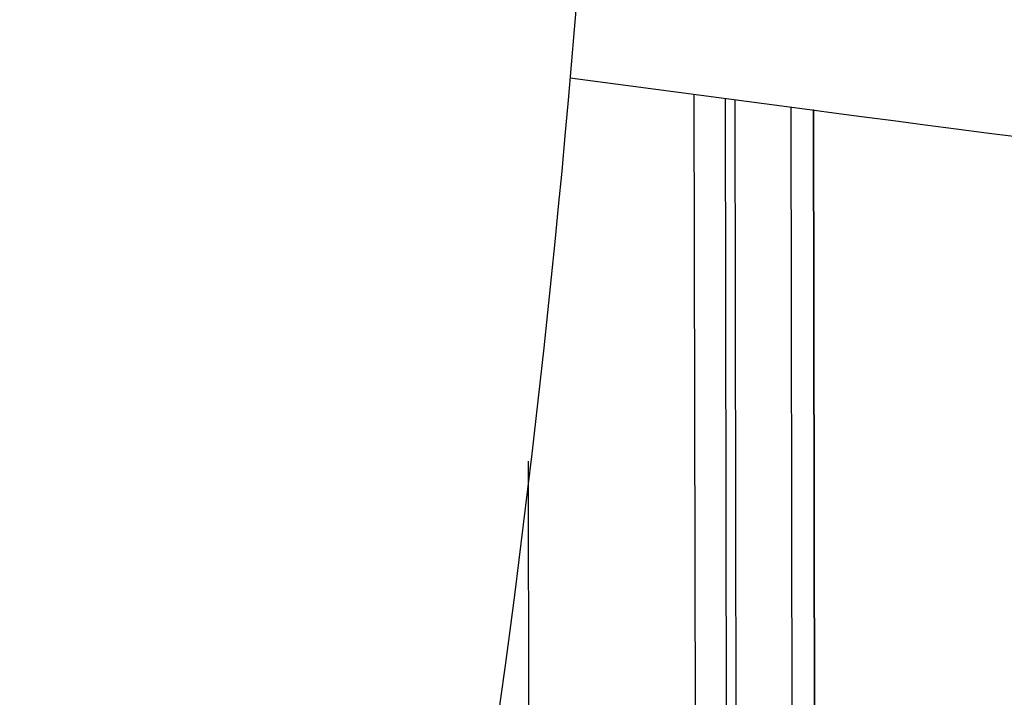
# Model space of a CAD drawing. Header units: millimetres. Extents: x 4086 to 10416, y 123 to 1549.
# Tile 145 of 256: x 7035 to 7051, y 1126 to 1137. Entities that reach past the tile are written whole.
import ezdxf

# ---------------------------------------------------------------- set-up
doc = ezdxf.new("R2010")
doc.units = ezdxf.units.MM
doc.layers.add('外形图', color=7, linetype='Continuous')
doc.layers.add('尺寸标注', color=7, linetype='Continuous')
doc.styles.add('思源黑', font='SourceHanSansCN-Normal.ttf')
doc.dimstyles.new('尺寸标注_1_4比例中六', dxfattribs={"dimtxt": 10, "dimasz": 8, "dimexe": 2, "dimexo": 1.5, "dimgap": 1, "dimtad": 1, "dimdec": 1, "dimlfac": 4, "dimdsep": 46, "dimtxsty": '思源黑', "dimcen": 0.09, "dimadec": 0, "dimazin": 0, "dimtp": 0.01, "dimtm": 0.01, "dimtfac": 1, "dimtdec": 1, "dimtofl": 0, "dimtmove": 0, "dimatfit": 3, "dimfxl": 1, "dimtolj": 1, "dimarcsym": 0})

# ---------------------------------------------------------------- blocks, each defined once
blk = doc.blocks.new('*D661')
at = {"layer": 'Defpoints', "color": 0}
for p in [(7035.111, 1194.714), (7035.111, 1112.214), (7111.452, 1112.214)]:
    blk.add_point(p, dxfattribs=at)
at = {"layer": '尺寸标注', "color": 0, "lineweight": -2}
for p, q in [((7036.611, 1194.714), (7113.452, 1194.714)), ((7111.452, 1186.714), (7111.452, 1120.214)), ((7036.611, 1112.214), (7113.452, 1112.214)), ((7111.452, 1112.214), (7111.452, 1080.82))]:
    blk.add_line(p, q, dxfattribs=at)
at = {"layer": '尺寸标注', "color": 0}
for points in [[(7112.785, 1186.714), (7110.118, 1186.714), (7111.452, 1194.714)], [(7110.118, 1120.214), (7112.785, 1120.214), (7111.452, 1112.214)]]:
    blk.add_solid(points, dxfattribs=at)
at = {"layer": '尺寸标注', "color": 0, "insert": (7105.267, 1092.517), "char_height": 10, "attachment_point": 5, "rotation": 90, "style": '思源黑'}
blk.add_mtext('\\A1;330', dxfattribs=at)

msp = doc.modelspace()

# ---------------------------------------------------------------- linework, layer by layer
at = {"layer": '外形图', "color": 7, "linetype": 'Continuous'}
for p, q in [((7043.95, 1136.177), (7047.794, 1135.667)), ((7045.939, 1135.913), (7045.968, 1118.831)), ((7046.439, 1135.847), (7046.468, 1118.832)), ((7046.627, 1119.982), (7046.599, 1135.825)), ((7047.492, 1135.707), (7047.52, 1119.984)), ((7047.794, 1135.667), (7048.104, 1135.626)), ((7047.859, 1135.667), (7047.887, 1119.971)), ((7047.885, 1119.971), (7047.859, 1135.667)), ((7043.274, 1130.023), (7043.294, 1118.826))]:
    msp.add_line(p, q, dxfattribs=at)
msp.add_lwpolyline([(7048.104, 1135.626), (7048.629, 1135.556), (7049.145, 1135.489), (7049.651, 1135.423), (7050.149, 1135.358), (7050.637, 1135.295), (7051.115, 1135.234), (7051.584, 1135.174), (7052.492, 1135.059)], dxfattribs=at)
msp.add_arc((6844.704, 1153.464), 200, 349.53729, 10.46271, dxfattribs=at)

# ---------------------------------------------------------------- dimensions: what is measured, and where the dimension line sits
at = {"layer": '尺寸标注'}
dim = msp.add_linear_dim(base=(7111.452, 1112.214), p1=(7035.111, 1194.714), p2=(7035.111, 1112.214), angle=90, dimstyle='尺寸标注_1_4比例中六', dxfattribs=at)
dim.commit()
dim.dimension.update_dxf_attribs({"geometry": '*D661', "text_midpoint": (7111.452, 1092.517), "dimtype": 160})

doc.saveas('drawing.dxf')
